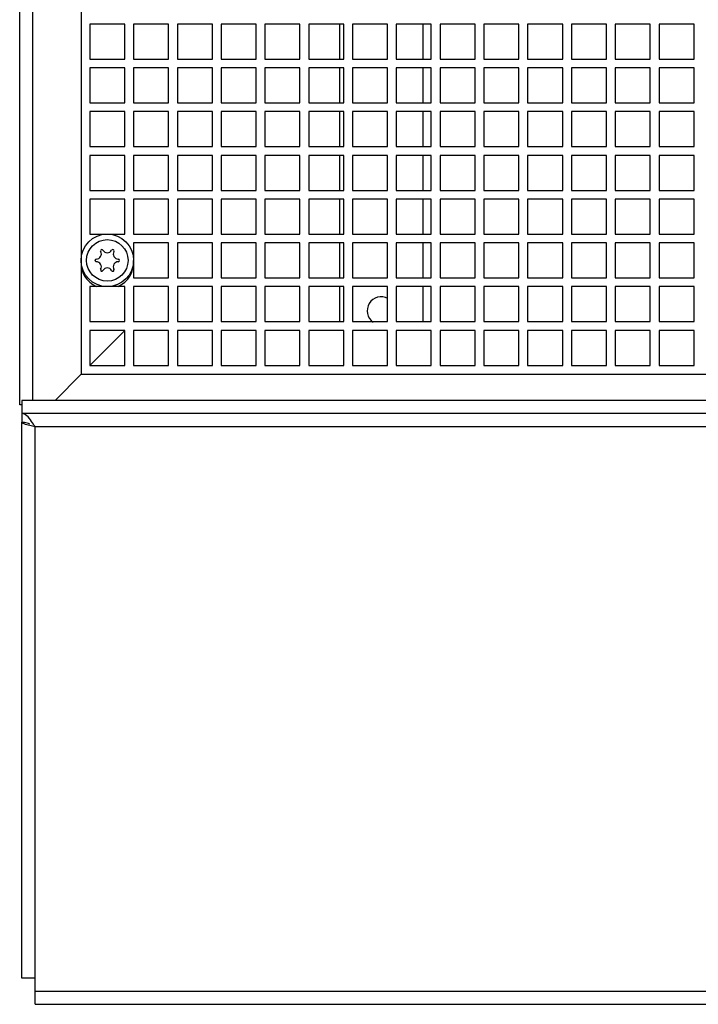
# Model space of a CAD drawing. Header units: millimetres. Extents: x 0 to 2800, y 0 to 2000.
# Tile 17 of 28: x 899 to 1054, y 1554 to 1779. Entities that reach past the tile are written whole.
import ezdxf

# ---------------------------------------------------------------- set-up
doc = ezdxf.new("R2010")
doc.units = ezdxf.units.MM
doc.header["$LTSCALE"] = 154
doc.layers.get('0').update_dxf_attribs({"linetype": 'CONTINUOUS'})

msp = doc.modelspace()

# ---------------------------------------------------------------- linework, layer by layer
at = {"color": 3, "linetype": 'CONTINUOUS'}
for p, q in [((898.72, 1691.23), (898.72, 1926.23)), ((914.75, 1700.19), (922.75, 1708.19)), ((906.79, 1692.23), (912.75, 1698.19)), ((899.22, 1691.23), (898.72, 1691.23)), ((899.22, 1560.23), (899.22, 1687.23)), ((902.22, 1560.23), (899.22, 1560.23)), ((902.22, 1554.23), (902.22, 1560.23)), ((902.22, 1554.23), (1215.22, 1554.23))]:
    msp.add_line(p, q, dxfattribs=at)
at = {"color": 9, "linetype": 'CONTINUOUS'}
for p, q in [((901.72, 1692.23), (901.72, 1926.23)), ((902.22, 1560.23), (902.22, 1686.23)), ((902.22, 1686.23), (1215.22, 1686.23)), ((902.22, 1557.23), (1215.22, 1557.23))]:
    msp.add_line(p, q, dxfattribs=at)
at = {"color": 7, "linetype": 'CONTINUOUS'}
for p, q in [((912.72, 1920.23), (912.72, 1698.23)), ((914.72, 1778.23), (914.72, 1770.23)), ((922.72, 1778.23), (914.72, 1778.23)), ((922.72, 1770.23), (922.72, 1778.23)), ((924.72, 1778.23), (924.72, 1770.23)), ((932.72, 1778.23), (924.72, 1778.23)), ((932.72, 1770.23), (932.72, 1778.23)), ((934.72, 1778.23), (934.72, 1770.23)), ((942.72, 1778.23), (934.72, 1778.23)), ((942.72, 1770.23), (942.72, 1778.23)), ((944.72, 1778.23), (944.72, 1770.23)), ((952.72, 1778.23), (944.72, 1778.23)), ((952.72, 1770.23), (952.72, 1778.23)), ((954.72, 1778.23), (954.72, 1770.23)), ((962.72, 1778.23), (954.72, 1778.23)), ((962.72, 1770.23), (962.72, 1778.23)), ((964.72, 1778.23), (964.72, 1770.23)), ((972.72, 1778.23), (964.72, 1778.23)), ((971.72, 1778.23), (971.72, 1770.23)), ((972.72, 1770.23), (972.72, 1778.23)), ((974.72, 1778.23), (974.72, 1770.23)), ((982.72, 1778.23), (974.72, 1778.23)), ((982.72, 1770.23), (982.72, 1778.23)), ((984.72, 1778.23), (984.72, 1770.23)), ((992.72, 1778.23), (984.72, 1778.23)), ((990.77, 1778.23), (990.77, 1770.23)), ((992.72, 1770.23), (992.72, 1778.23)), ((994.72, 1778.23), (994.72, 1770.23)), ((1002.72, 1778.23), (994.72, 1778.23)), ((1002.72, 1770.23), (1002.72, 1778.23)), ((1004.72, 1778.23), (1004.72, 1770.23)), ((1012.72, 1778.23), (1004.72, 1778.23)), ((1012.72, 1770.23), (1012.72, 1778.23)), ((1014.72, 1778.23), (1014.72, 1770.23)), ((1022.72, 1778.23), (1014.72, 1778.23)), ((1022.72, 1770.23), (1022.72, 1778.23)), ((1024.72, 1778.23), (1024.72, 1770.23)), ((1032.72, 1778.23), (1024.72, 1778.23)), ((1032.72, 1770.23), (1032.72, 1778.23)), ((1034.72, 1778.23), (1034.72, 1770.23)), ((1042.72, 1778.23), (1034.72, 1778.23)), ((1042.72, 1770.23), (1042.72, 1778.23)), ((1044.72, 1778.23), (1044.72, 1770.23)), ((1052.72, 1778.23), (1044.72, 1778.23)), ((1052.72, 1770.23), (1052.72, 1778.23)), ((914.72, 1770.23), (922.72, 1770.23)), ((924.72, 1770.23), (932.72, 1770.23)), ((934.72, 1770.23), (942.72, 1770.23)), ((944.72, 1770.23), (952.72, 1770.23)), ((954.72, 1770.23), (962.72, 1770.23)), ((964.72, 1770.23), (972.72, 1770.23)), ((974.72, 1770.23), (982.72, 1770.23)), ((984.72, 1770.23), (992.72, 1770.23)), ((994.72, 1770.23), (1002.72, 1770.23)), ((1004.72, 1770.23), (1012.72, 1770.23)), ((1014.72, 1770.23), (1022.72, 1770.23)), ((1024.72, 1770.23), (1032.72, 1770.23)), ((1034.72, 1770.23), (1042.72, 1770.23)), ((1044.72, 1770.23), (1052.72, 1770.23)), ((914.72, 1768.23), (914.72, 1760.23)), ((922.72, 1768.23), (914.72, 1768.23)), ((922.72, 1760.23), (922.72, 1768.23)), ((924.72, 1768.23), (924.72, 1760.23)), ((932.72, 1768.23), (924.72, 1768.23)), ((932.72, 1760.23), (932.72, 1768.23)), ((934.72, 1768.23), (934.72, 1760.23)), ((942.72, 1768.23), (934.72, 1768.23)), ((942.72, 1760.23), (942.72, 1768.23)), ((944.72, 1768.23), (944.72, 1760.23)), ((952.72, 1768.23), (944.72, 1768.23)), ((952.72, 1760.23), (952.72, 1768.23)), ((954.72, 1768.23), (954.72, 1760.23)), ((962.72, 1768.23), (954.72, 1768.23)), ((962.72, 1760.23), (962.72, 1768.23)), ((964.72, 1768.23), (964.72, 1760.23)), ((972.72, 1768.23), (964.72, 1768.23)), ((971.72, 1768.23), (971.72, 1760.23)), ((972.72, 1760.23), (972.72, 1768.23)), ((974.72, 1768.23), (974.72, 1760.23)), ((982.72, 1768.23), (974.72, 1768.23)), ((982.72, 1760.23), (982.72, 1768.23)), ((984.72, 1768.23), (984.72, 1760.23)), ((992.72, 1768.23), (984.72, 1768.23)), ((990.77, 1768.23), (990.77, 1760.23)), ((992.72, 1760.23), (992.72, 1768.23)), ((994.72, 1768.23), (994.72, 1760.23)), ((1002.72, 1768.23), (994.72, 1768.23)), ((1002.72, 1760.23), (1002.72, 1768.23)), ((1004.72, 1768.23), (1004.72, 1760.23)), ((1012.72, 1768.23), (1004.72, 1768.23)), ((1012.72, 1760.23), (1012.72, 1768.23)), ((1014.72, 1768.23), (1014.72, 1760.23)), ((1022.72, 1768.23), (1014.72, 1768.23)), ((1022.72, 1760.23), (1022.72, 1768.23)), ((1024.72, 1768.23), (1024.72, 1760.23)), ((1032.72, 1768.23), (1024.72, 1768.23)), ((1032.72, 1760.23), (1032.72, 1768.23)), ((1034.72, 1768.23), (1034.72, 1760.23)), ((1042.72, 1768.23), (1034.72, 1768.23)), ((1042.72, 1760.23), (1042.72, 1768.23)), ((1044.72, 1768.23), (1044.72, 1760.23)), ((1052.72, 1768.23), (1044.72, 1768.23)), ((1052.72, 1760.23), (1052.72, 1768.23)), ((914.72, 1760.23), (922.72, 1760.23)), ((924.72, 1760.23), (932.72, 1760.23)), ((934.72, 1760.23), (942.72, 1760.23)), ((944.72, 1760.23), (952.72, 1760.23)), ((954.72, 1760.23), (962.72, 1760.23)), ((964.72, 1760.23), (972.72, 1760.23)), ((974.72, 1760.23), (982.72, 1760.23)), ((984.72, 1760.23), (992.72, 1760.23)), ((994.72, 1760.23), (1002.72, 1760.23)), ((1004.72, 1760.23), (1012.72, 1760.23)), ((1014.72, 1760.23), (1022.72, 1760.23)), ((1024.72, 1760.23), (1032.72, 1760.23)), ((1034.72, 1760.23), (1042.72, 1760.23)), ((1044.72, 1760.23), (1052.72, 1760.23)), ((914.72, 1758.23), (914.72, 1750.23)), ((922.72, 1758.23), (914.72, 1758.23)), ((922.72, 1750.23), (922.72, 1758.23)), ((924.72, 1758.23), (924.72, 1750.23)), ((932.72, 1758.23), (924.72, 1758.23)), ((932.72, 1750.23), (932.72, 1758.23)), ((934.72, 1758.23), (934.72, 1750.23)), ((942.72, 1758.23), (934.72, 1758.23)), ((942.72, 1750.23), (942.72, 1758.23)), ((944.72, 1758.23), (944.72, 1750.23)), ((952.72, 1758.23), (944.72, 1758.23)), ((952.72, 1750.23), (952.72, 1758.23)), ((954.72, 1758.23), (954.72, 1750.23)), ((962.72, 1758.23), (954.72, 1758.23)), ((962.72, 1750.23), (962.72, 1758.23)), ((964.72, 1758.23), (964.72, 1750.23)), ((972.72, 1758.23), (964.72, 1758.23)), ((971.72, 1758.23), (971.72, 1750.23)), ((972.72, 1750.23), (972.72, 1758.23)), ((974.72, 1758.23), (974.72, 1750.23)), ((982.72, 1758.23), (974.72, 1758.23)), ((982.72, 1750.23), (982.72, 1758.23)), ((984.72, 1758.23), (984.72, 1750.23)), ((992.72, 1758.23), (984.72, 1758.23)), ((990.77, 1758.23), (990.77, 1750.23)), ((992.72, 1750.23), (992.72, 1758.23)), ((994.72, 1758.23), (994.72, 1750.23)), ((1002.72, 1758.23), (994.72, 1758.23)), ((1002.72, 1750.23), (1002.72, 1758.23)), ((1004.72, 1758.23), (1004.72, 1750.23)), ((1012.72, 1758.23), (1004.72, 1758.23)), ((1012.72, 1750.23), (1012.72, 1758.23)), ((1014.72, 1758.23), (1014.72, 1750.23)), ((1022.72, 1758.23), (1014.72, 1758.23)), ((1022.72, 1750.23), (1022.72, 1758.23)), ((1024.72, 1758.23), (1024.72, 1750.23)), ((1032.72, 1758.23), (1024.72, 1758.23)), ((1032.72, 1750.23), (1032.72, 1758.23)), ((1034.72, 1758.23), (1034.72, 1750.23)), ((1042.72, 1758.23), (1034.72, 1758.23)), ((1042.72, 1750.23), (1042.72, 1758.23)), ((1044.72, 1758.23), (1044.72, 1750.23)), ((1052.72, 1758.23), (1044.72, 1758.23)), ((1052.72, 1750.23), (1052.72, 1758.23)), ((914.72, 1750.23), (922.72, 1750.23)), ((924.72, 1750.23), (932.72, 1750.23)), ((934.72, 1750.23), (942.72, 1750.23)), ((944.72, 1750.23), (952.72, 1750.23)), ((954.72, 1750.23), (962.72, 1750.23)), ((964.72, 1750.23), (972.72, 1750.23)), ((974.72, 1750.23), (982.72, 1750.23)), ((984.72, 1750.23), (992.72, 1750.23)), ((994.72, 1750.23), (1002.72, 1750.23)), ((1004.72, 1750.23), (1012.72, 1750.23)), ((1014.72, 1750.23), (1022.72, 1750.23)), ((1024.72, 1750.23), (1032.72, 1750.23)), ((1034.72, 1750.23), (1042.72, 1750.23)), ((1044.72, 1750.23), (1052.72, 1750.23)), ((914.72, 1748.23), (914.72, 1740.23)), ((922.72, 1748.23), (914.72, 1748.23)), ((922.72, 1740.23), (922.72, 1748.23)), ((924.72, 1748.23), (924.72, 1740.23)), ((932.72, 1748.23), (924.72, 1748.23)), ((932.72, 1740.23), (932.72, 1748.23)), ((934.72, 1748.23), (934.72, 1740.23)), ((942.72, 1748.23), (934.72, 1748.23)), ((942.72, 1740.23), (942.72, 1748.23)), ((944.72, 1748.23), (944.72, 1740.23)), ((952.72, 1748.23), (944.72, 1748.23)), ((952.72, 1740.23), (952.72, 1748.23)), ((954.72, 1748.23), (954.72, 1740.23)), ((962.72, 1748.23), (954.72, 1748.23)), ((962.72, 1740.23), (962.72, 1748.23)), ((964.72, 1748.23), (964.72, 1740.23)), ((972.72, 1748.23), (964.72, 1748.23)), ((971.72, 1748.23), (971.72, 1740.23)), ((972.72, 1740.23), (972.72, 1748.23)), ((974.72, 1748.23), (974.72, 1740.23)), ((982.72, 1748.23), (974.72, 1748.23)), ((982.72, 1740.23), (982.72, 1748.23)), ((984.72, 1748.23), (984.72, 1740.23)), ((992.72, 1748.23), (984.72, 1748.23)), ((990.77, 1748.23), (990.77, 1740.23)), ((992.72, 1740.23), (992.72, 1748.23)), ((994.72, 1748.23), (994.72, 1740.23)), ((1002.72, 1748.23), (994.72, 1748.23)), ((1002.72, 1740.23), (1002.72, 1748.23)), ((1004.72, 1748.23), (1004.72, 1740.23)), ((1012.72, 1748.23), (1004.72, 1748.23)), ((1012.72, 1740.23), (1012.72, 1748.23)), ((1014.72, 1748.23), (1014.72, 1740.23)), ((1022.72, 1748.23), (1014.72, 1748.23)), ((1022.72, 1740.23), (1022.72, 1748.23)), ((1024.72, 1748.23), (1024.72, 1740.23)), ((1032.72, 1748.23), (1024.72, 1748.23)), ((1032.72, 1740.23), (1032.72, 1748.23)), ((1034.72, 1748.23), (1034.72, 1740.23)), ((1042.72, 1748.23), (1034.72, 1748.23)), ((1042.72, 1740.23), (1042.72, 1748.23)), ((1044.72, 1748.23), (1044.72, 1740.23)), ((1052.72, 1748.23), (1044.72, 1748.23)), ((1052.72, 1740.23), (1052.72, 1748.23)), ((914.72, 1740.23), (922.72, 1740.23)), ((924.72, 1740.23), (932.72, 1740.23)), ((934.72, 1740.23), (942.72, 1740.23)), ((944.72, 1740.23), (952.72, 1740.23)), ((954.72, 1740.23), (962.72, 1740.23)), ((964.72, 1740.23), (972.72, 1740.23)), ((974.72, 1740.23), (982.72, 1740.23)), ((984.72, 1740.23), (992.72, 1740.23)), ((994.72, 1740.23), (1002.72, 1740.23)), ((1004.72, 1740.23), (1012.72, 1740.23)), ((1014.72, 1740.23), (1022.72, 1740.23)), ((1024.72, 1740.23), (1032.72, 1740.23)), ((1034.72, 1740.23), (1042.72, 1740.23)), ((1044.72, 1740.23), (1052.72, 1740.23)), ((914.72, 1738.23), (914.72, 1730.23)), ((922.72, 1738.23), (914.72, 1738.23)), ((922.72, 1730.23), (922.72, 1738.23)), ((924.72, 1738.23), (924.72, 1730.23)), ((932.72, 1738.23), (924.72, 1738.23)), ((932.72, 1730.23), (932.72, 1738.23)), ((934.72, 1738.23), (934.72, 1730.23)), ((942.72, 1738.23), (934.72, 1738.23)), ((942.72, 1730.23), (942.72, 1738.23)), ((944.72, 1738.23), (944.72, 1730.23)), ((952.72, 1738.23), (944.72, 1738.23)), ((952.72, 1730.23), (952.72, 1738.23)), ((954.72, 1738.23), (954.72, 1730.23)), ((962.72, 1738.23), (954.72, 1738.23)), ((962.72, 1730.23), (962.72, 1738.23)), ((964.72, 1738.23), (964.72, 1730.23)), ((972.72, 1738.23), (964.72, 1738.23)), ((971.72, 1738.23), (971.72, 1730.23)), ((972.72, 1730.23), (972.72, 1738.23)), ((974.72, 1738.23), (974.72, 1730.23)), ((982.72, 1738.23), (974.72, 1738.23)), ((982.72, 1730.23), (982.72, 1738.23)), ((984.72, 1738.23), (984.72, 1730.23)), ((992.72, 1738.23), (984.72, 1738.23)), ((990.77, 1738.23), (990.77, 1730.23)), ((992.72, 1730.23), (992.72, 1738.23)), ((994.72, 1738.23), (994.72, 1730.23)), ((1002.72, 1738.23), (994.72, 1738.23)), ((1002.72, 1730.23), (1002.72, 1738.23)), ((1004.72, 1738.23), (1004.72, 1730.23)), ((1012.72, 1738.23), (1004.72, 1738.23)), ((1012.72, 1730.23), (1012.72, 1738.23)), ((1014.72, 1738.23), (1014.72, 1730.23)), ((1022.72, 1738.23), (1014.72, 1738.23)), ((1022.72, 1730.23), (1022.72, 1738.23)), ((1024.72, 1738.23), (1024.72, 1730.23)), ((1032.72, 1738.23), (1024.72, 1738.23)), ((1032.72, 1730.23), (1032.72, 1738.23)), ((1034.72, 1738.23), (1034.72, 1730.23)), ((1042.72, 1738.23), (1034.72, 1738.23)), ((1042.72, 1730.23), (1042.72, 1738.23)), ((1044.72, 1738.23), (1044.72, 1730.23)), ((1052.72, 1738.23), (1044.72, 1738.23)), ((1052.72, 1730.23), (1052.72, 1738.23)), ((914.72, 1730.23), (922.72, 1730.23)), ((924.72, 1730.23), (932.72, 1730.23)), ((924.72, 1728.23), (924.72, 1720.23)), ((932.72, 1728.23), (924.72, 1728.23)), ((932.72, 1720.23), (932.72, 1728.23)), ((934.72, 1730.23), (942.72, 1730.23)), ((934.72, 1728.23), (934.72, 1720.23)), ((942.72, 1728.23), (934.72, 1728.23)), ((942.72, 1720.23), (942.72, 1728.23)), ((944.72, 1730.23), (952.72, 1730.23)), ((944.72, 1728.23), (944.72, 1720.23)), ((952.72, 1728.23), (944.72, 1728.23)), ((952.72, 1720.23), (952.72, 1728.23)), ((954.72, 1730.23), (962.72, 1730.23)), ((954.72, 1728.23), (954.72, 1720.23)), ((962.72, 1728.23), (954.72, 1728.23)), ((962.72, 1720.23), (962.72, 1728.23)), ((964.72, 1730.23), (972.72, 1730.23)), ((964.72, 1728.23), (964.72, 1720.23)), ((972.72, 1728.23), (964.72, 1728.23)), ((971.72, 1728.23), (971.72, 1720.23)), ((972.72, 1720.23), (972.72, 1728.23)), ((974.72, 1730.23), (982.72, 1730.23)), ((974.72, 1728.23), (974.72, 1720.23)), ((982.72, 1728.23), (974.72, 1728.23)), ((982.72, 1720.23), (982.72, 1728.23)), ((984.72, 1730.23), (992.72, 1730.23)), ((984.72, 1728.23), (984.72, 1720.23)), ((992.72, 1728.23), (984.72, 1728.23)), ((990.77, 1728.23), (990.77, 1720.23)), ((992.72, 1720.23), (992.72, 1728.23)), ((994.72, 1730.23), (1002.72, 1730.23)), ((994.72, 1728.23), (994.72, 1720.23)), ((1002.72, 1728.23), (994.72, 1728.23)), ((1002.72, 1720.23), (1002.72, 1728.23)), ((1004.72, 1730.23), (1012.72, 1730.23)), ((1004.72, 1728.23), (1004.72, 1720.23)), ((1012.72, 1728.23), (1004.72, 1728.23)), ((1012.72, 1720.23), (1012.72, 1728.23)), ((1014.72, 1730.23), (1022.72, 1730.23)), ((1014.72, 1728.23), (1014.72, 1720.23)), ((1022.72, 1728.23), (1014.72, 1728.23)), ((1022.72, 1720.23), (1022.72, 1728.23)), ((1024.72, 1730.23), (1032.72, 1730.23)), ((1024.72, 1728.23), (1024.72, 1720.23)), ((1032.72, 1728.23), (1024.72, 1728.23)), ((1032.72, 1720.23), (1032.72, 1728.23)), ((1034.72, 1730.23), (1042.72, 1730.23)), ((1034.72, 1728.23), (1034.72, 1720.23)), ((1042.72, 1728.23), (1034.72, 1728.23)), ((1042.72, 1720.23), (1042.72, 1728.23)), ((1044.72, 1730.23), (1052.72, 1730.23)), ((1044.72, 1728.23), (1044.72, 1720.23)), ((1052.72, 1728.23), (1044.72, 1728.23)), ((1052.72, 1720.23), (1052.72, 1728.23)), ((924.72, 1720.23), (932.72, 1720.23)), ((934.72, 1720.23), (942.72, 1720.23)), ((944.72, 1720.23), (952.72, 1720.23)), ((954.72, 1720.23), (962.72, 1720.23)), ((964.72, 1720.23), (972.72, 1720.23)), ((974.72, 1720.23), (982.72, 1720.23)), ((984.72, 1720.23), (992.72, 1720.23)), ((994.72, 1720.23), (1002.72, 1720.23)), ((1004.72, 1720.23), (1012.72, 1720.23)), ((1014.72, 1720.23), (1022.72, 1720.23)), ((1024.72, 1720.23), (1032.72, 1720.23)), ((1034.72, 1720.23), (1042.72, 1720.23)), ((1044.72, 1720.23), (1052.72, 1720.23)), ((914.72, 1718.23), (914.72, 1710.23)), ((922.72, 1718.23), (914.72, 1718.23)), ((922.72, 1710.23), (922.72, 1718.23)), ((924.72, 1718.23), (924.72, 1710.23)), ((932.72, 1718.23), (924.72, 1718.23)), ((932.72, 1710.23), (932.72, 1718.23)), ((934.72, 1718.23), (934.72, 1710.23)), ((942.72, 1718.23), (934.72, 1718.23)), ((942.72, 1710.23), (942.72, 1718.23)), ((944.72, 1718.23), (944.72, 1710.23)), ((952.72, 1718.23), (944.72, 1718.23)), ((952.72, 1710.23), (952.72, 1718.23)), ((954.72, 1718.23), (954.72, 1710.23)), ((962.72, 1718.23), (954.72, 1718.23)), ((962.72, 1710.23), (962.72, 1718.23)), ((964.72, 1718.23), (964.72, 1710.23)), ((972.72, 1718.23), (964.72, 1718.23)), ((971.72, 1718.23), (971.72, 1710.23)), ((972.72, 1710.23), (972.72, 1718.23)), ((974.72, 1718.23), (974.72, 1710.23)), ((982.72, 1718.23), (974.72, 1718.23)), ((982.72, 1710.23), (982.72, 1718.23)), ((984.72, 1718.23), (984.72, 1710.23)), ((992.72, 1718.23), (984.72, 1718.23)), ((990.77, 1718.23), (990.77, 1710.23)), ((992.72, 1710.23), (992.72, 1718.23)), ((994.72, 1718.23), (994.72, 1710.23)), ((1002.72, 1718.23), (994.72, 1718.23)), ((1002.72, 1710.23), (1002.72, 1718.23)), ((1004.72, 1718.23), (1004.72, 1710.23)), ((1012.72, 1718.23), (1004.72, 1718.23)), ((1012.72, 1710.23), (1012.72, 1718.23)), ((1014.72, 1718.23), (1014.72, 1710.23)), ((1022.72, 1718.23), (1014.72, 1718.23)), ((1022.72, 1710.23), (1022.72, 1718.23)), ((1024.72, 1718.23), (1024.72, 1710.23)), ((1032.72, 1718.23), (1024.72, 1718.23)), ((1032.72, 1710.23), (1032.72, 1718.23)), ((1034.72, 1718.23), (1034.72, 1710.23)), ((1042.72, 1718.23), (1034.72, 1718.23)), ((1042.72, 1710.23), (1042.72, 1718.23)), ((1052.72, 1718.23), (1044.72, 1718.23)), ((1044.72, 1718.23), (1044.72, 1710.23)), ((1052.72, 1710.23), (1052.72, 1718.23)), ((914.72, 1710.23), (922.72, 1710.23)), ((924.72, 1710.23), (932.72, 1710.23)), ((934.72, 1710.23), (942.72, 1710.23)), ((944.72, 1710.23), (952.72, 1710.23)), ((954.72, 1710.23), (962.72, 1710.23)), ((964.72, 1710.23), (972.72, 1710.23)), ((974.72, 1710.23), (982.72, 1710.23)), ((984.72, 1710.23), (992.72, 1710.23)), ((994.72, 1710.23), (1002.72, 1710.23)), ((1004.72, 1710.23), (1012.72, 1710.23)), ((1014.72, 1710.23), (1022.72, 1710.23)), ((1024.72, 1710.23), (1032.72, 1710.23)), ((1034.72, 1710.23), (1042.72, 1710.23)), ((1044.72, 1710.23), (1052.72, 1710.23)), ((914.72, 1708.23), (914.72, 1700.23)), ((922.72, 1708.23), (914.72, 1708.23)), ((922.72, 1700.23), (922.72, 1708.23)), ((924.72, 1708.23), (924.72, 1700.23)), ((932.72, 1708.23), (924.72, 1708.23)), ((932.72, 1700.23), (932.72, 1708.23)), ((934.72, 1708.23), (934.72, 1700.23)), ((942.72, 1708.23), (934.72, 1708.23)), ((942.72, 1700.23), (942.72, 1708.23)), ((944.72, 1708.23), (944.72, 1700.23)), ((952.72, 1708.23), (944.72, 1708.23)), ((952.72, 1700.23), (952.72, 1708.23)), ((954.72, 1708.23), (954.72, 1700.23)), ((962.72, 1708.23), (954.72, 1708.23)), ((962.72, 1700.23), (962.72, 1708.23)), ((964.72, 1708.23), (964.72, 1700.23)), ((972.72, 1708.23), (964.72, 1708.23)), ((972.72, 1700.23), (972.72, 1708.23)), ((974.72, 1708.23), (974.72, 1700.23)), ((982.72, 1708.23), (974.72, 1708.23)), ((982.72, 1700.23), (982.72, 1708.23)), ((984.72, 1708.23), (984.72, 1700.23)), ((992.72, 1708.23), (984.72, 1708.23)), ((992.72, 1700.23), (992.72, 1708.23)), ((994.72, 1708.23), (994.72, 1700.23)), ((1002.72, 1708.23), (994.72, 1708.23)), ((1002.72, 1700.23), (1002.72, 1708.23)), ((1004.72, 1708.23), (1004.72, 1700.23)), ((1012.72, 1708.23), (1004.72, 1708.23)), ((1012.72, 1700.23), (1012.72, 1708.23)), ((1014.72, 1708.23), (1014.72, 1700.23)), ((1022.72, 1708.23), (1014.72, 1708.23)), ((1022.72, 1700.23), (1022.72, 1708.23)), ((1024.72, 1708.23), (1024.72, 1700.23)), ((1032.72, 1708.23), (1024.72, 1708.23)), ((1032.72, 1700.23), (1032.72, 1708.23)), ((1042.72, 1708.23), (1034.72, 1708.23)), ((1034.72, 1708.23), (1034.72, 1700.23)), ((1042.72, 1700.23), (1042.72, 1708.23)), ((1052.72, 1708.23), (1044.72, 1708.23)), ((1044.72, 1708.23), (1044.72, 1700.23)), ((1052.72, 1700.23), (1052.72, 1708.23)), ((914.72, 1700.23), (922.72, 1700.23)), ((924.72, 1700.23), (932.72, 1700.23)), ((934.72, 1700.23), (942.72, 1700.23)), ((944.72, 1700.23), (952.72, 1700.23)), ((954.72, 1700.23), (962.72, 1700.23)), ((964.72, 1700.23), (972.72, 1700.23)), ((974.72, 1700.23), (982.72, 1700.23)), ((984.72, 1700.23), (992.72, 1700.23)), ((994.72, 1700.23), (1002.72, 1700.23)), ((1004.72, 1700.23), (1012.72, 1700.23)), ((1014.72, 1700.23), (1022.72, 1700.23)), ((1024.72, 1700.23), (1032.72, 1700.23)), ((1034.72, 1700.23), (1042.72, 1700.23)), ((1044.72, 1700.23), (1052.72, 1700.23)), ((912.72, 1698.23), (1204.72, 1698.23)), ((899.22, 1692.23), (899.22, 1687.23)), ((1218.22, 1692.23), (899.22, 1692.23)), ((1218.22, 1689.23), (899.22, 1689.23))]:
    msp.add_line(p, q, dxfattribs=at)
msp.add_circle((918.72, 1724.23), 6, dxfattribs=at)
at = {"color": 9, "linetype": 'CONTINUOUS'}
msp.add_circle((918.72, 1724.23), 4.74, dxfattribs=at)
at = {"color": 7, "linetype": 'CONTINUOUS'}
for centre, radius, start, end in [((916.21, 1725.68), 1.15, 270, 30), ((917.47, 1726.4), 0.3, 30, 210), ((918.72, 1727.12), 1.15, 210, 330), ((919.97, 1726.4), 0.3, 330, 150), ((921.22, 1725.68), 1.15, 150, 270), ((918.72, 1723.73), 6.02, 175.3457, 245.9936), ((916.21, 1724.23), 0.3, 90, 270), ((916.21, 1722.78), 1.15, 330, 90), ((921.22, 1722.78), 1.15, 90, 210), ((918.72, 1723.73), 6.02, 294.0064, 4.6543), ((921.22, 1724.23), 0.3, 270, 90), ((917.47, 1722.06), 0.3, 150, 330), ((918.72, 1721.34), 1.15, 30, 150), ((919.97, 1722.06), 0.3, 210, 30), ((981.24, 1712.73), 3.17, 60.7832, 235.7607)]:
    msp.add_arc(centre, radius, start, end, dxfattribs=at)
at = {"color": 3, "linetype": 'CONTINUOUS'}
for points, knots in [([(901.43, 1687.43), (901.11, 1687.9), (900.55, 1688.69), (899.62, 1689.23), (899.22, 1689.23)], [0, 0, 0, 0, 0.58622, 1, 1, 1, 1]), ([(901, 1686.5), (900.56, 1686.6), (899.98, 1686.75), (899.39, 1686.98), (899.22, 1687.16), (899.22, 1687.23)], [0, 0, 0, 0, 0.682845, 0.887901, 1, 1, 1, 1])]:
    msp.add_open_spline(points, degree=3, knots=knots, dxfattribs=at)
at = {"color": 7, "linetype": 'CONTINUOUS'}
for points in [[(900.42, 1687.04), (900.03, 1687.16), (899.62, 1687.23), (899.22, 1687.23)], [(901.02, 1686.82), (900.82, 1686.9), (900.62, 1686.98), (900.42, 1687.04)]]:
    msp.add_open_spline(points, degree=3, dxfattribs=at)
at = {"color": 3, "linetype": 'CONTINUOUS'}
for points in [[(902.22, 1686.23), (901.81, 1686.32), (901.4, 1686.4), (901, 1686.5)], [(902.22, 1686.23), (901.96, 1686.63), (901.71, 1687.04), (901.43, 1687.43)]]:
    msp.add_open_spline(points, degree=3, dxfattribs=at)

doc.saveas('drawing.dxf')
